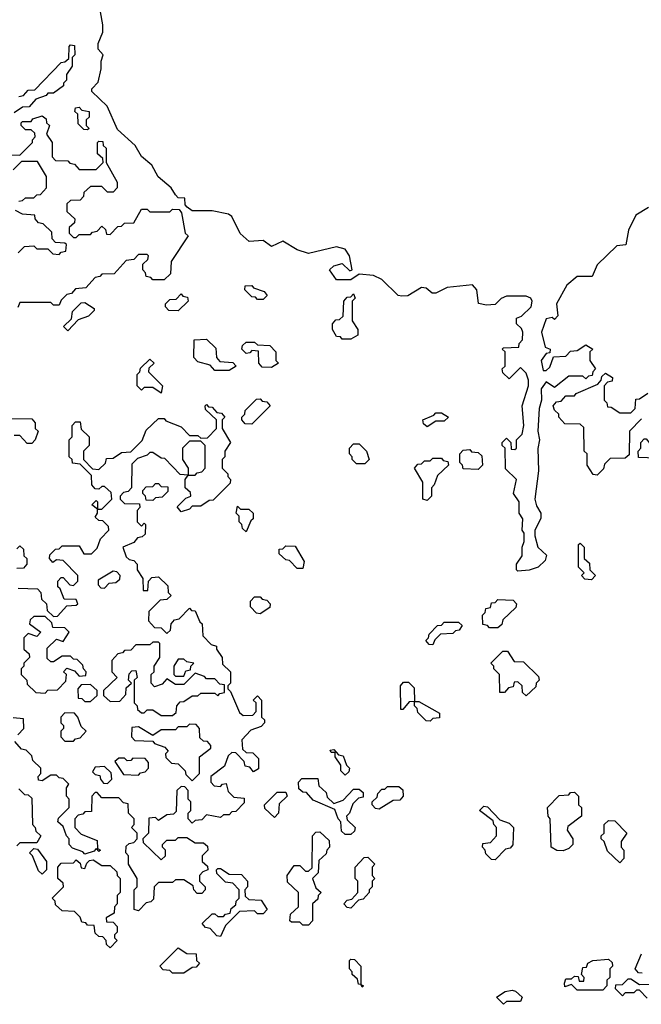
# Model space of a CAD drawing. Extents: x 2776963 to 2884430, y 684484 to 829250.
# Tile 223 of 256: x 2866925 to 2869121, y 795250 to 798729. Entities that reach past the tile are written whole.
import ezdxf

# ---------------------------------------------------------------- set-up
doc = ezdxf.new("R2010")
doc.units = 0

msp = doc.modelspace()

# ---------------------------------------------------------------- linework, layer by layer
at = {"layer": '0CON20XD'}
for points in [[(2868641.7, 797141.7), (2868640, 797215), (2868630, 797225), (2868630, 797235), (2868645, 797250), (2868660, 797235), (2868661.7, 797211.7), (2868675, 797210), (2868680, 797215), (2868680, 797245), (2868700, 797265), (2868706.7, 797295), (2868700, 797365), (2868722.5, 797435), (2868723.3, 797455), (2868715, 797480), (2868695, 797500), (2868655, 797460), (2868631.7, 797481.7), (2868630, 797495), (2868640, 797505), (2868640, 797555), (2868630, 797565), (2868635, 797570), (2868688.3, 797571.7), (2868690, 797585), (2868701.7, 797598.3), (2868702.5, 797625), (2868698.3, 797638.3), (2868680, 797655), (2868680, 797675), (2868698.3, 797681.7), (2868732, 797715), (2868735.8, 797735), (2868731.2, 797745), (2868715, 797752.5), (2868645, 797752), (2868625.9, 797744.1), (2868605, 797723.3), (2868575, 797720), (2868546.7, 797726.7), (2868540.8, 797775), (2868525, 797792), (2868435, 797783.3), (2868395, 797762.5), (2868383, 797763), (2868360.7, 797780.7), (2868345, 797783.3), (2868296.2, 797753.8), (2868275, 797752.5), (2868262.5, 797755), (2868205, 797811.2), (2868175, 797825.8), (2868125, 797830), (2868095, 797810), (2868045, 797810), (2868020, 797845), (2868035, 797860), (2868065, 797867.5), (2868091.7, 797841.7), (2868100, 797845), (2868090, 797895), (2868075, 797918.8), (2868045, 797926.2), (2867945, 797903.3), (2867905.8, 797915.8), (2867855, 797946.7), (2867815, 797927.5), (2867785, 797948.8), (2867735.9, 797945.9), (2867704.2, 797974.2), (2867675, 798033.3), (2867662.3, 798042.3), (2867605, 798053.8), (2867535, 798053.8), (2867517, 798067), (2867510, 798075), (2867508.3, 798098.3), (2867485, 798100), (2867475, 798110), (2867460, 798135), (2867414.2, 798174.2), (2867392.5, 798215), (2867355.9, 798245.9), (2867333.3, 798285), (2867270.7, 798340.7), (2867233.6, 798423.6), (2867180, 798475), (2867180, 798485), (2867201.7, 798508.3), (2867213.3, 798555), (2867213, 798583), (2867220, 798605), (2867202.5, 798625), (2867202.5, 798645), (2867219.2, 798685), (2867218.8, 798711.2), (2867205, 798790)], [(2866921.7, 798458.3), (2866938.3, 798461.7), (2866955, 798480), (2866978.3, 798481.7), (2867071.7, 798578.3), (2867085, 798580), (2867098.3, 798591.7), (2867100, 798635), (2867105, 798640), (2867118.3, 798638.3), (2867120, 798605), (2867110, 798595), (2867110, 798565), (2867090, 798535), (2867090, 798515), (2867080, 798505), (2867080, 798495), (2867045, 798470), (2867025, 798470), (2867018.3, 798461.7), (2866981.7, 798448.3), (2866958.3, 798421.7), (2866935, 798420), (2866905, 798400)], [(2867165, 798340), (2867151.7, 798341.7), (2867131.7, 798361.7), (2867130, 798395), (2867120, 798405), (2867121.7, 798418.3), (2867135, 798420), (2867145, 798410), (2867170, 798405), (2867170, 798385), (2867160, 798375), (2867160, 798355), (2867170, 798345), (2867165, 798340)], [(2866871.7, 798251.7), (2866925, 798250), (2866970, 798295), (2866970, 798305), (2866980, 798315), (2866978.3, 798328.3), (2866965, 798340), (2866945, 798340), (2866930, 798355), (2866930, 798365), (2866935, 798370), (2866965, 798370), (2866971.7, 798378.3), (2867005, 798390), (2867018.3, 798378.3), (2867020, 798365), (2867030, 798355), (2867020, 798325), (2867040, 798295), (2867040, 798245), (2867051.7, 798231.7), (2867095, 798230), (2867101.7, 798221.7), (2867118.3, 798218.3), (2867135, 798200), (2867195, 798200), (2867220, 798225), (2867218.3, 798238.3), (2867200, 798255), (2867200, 798295), (2867205, 798300), (2867218.3, 798298.3), (2867220, 798285), (2867230, 798275), (2867230, 798225), (2867270, 798155), (2867270, 798135), (2867255, 798120), (2867235, 798120), (2867215, 798140), (2867175, 798140), (2867151.7, 798118.3), (2867150, 798105), (2867138.3, 798091.7), (2867105, 798090), (2867091.7, 798078.3), (2867091.7, 798051.7), (2867120, 798025), (2867118.3, 798011.7), (2867100, 797995), (2867100, 797975), (2867115, 797960), (2867125, 797960), (2867135, 797970), (2867175, 797970), (2867181.7, 797978.3), (2867198.3, 797981.7), (2867215, 798000), (2867228.3, 797988.3), (2867231.7, 797971.7), (2867245, 797970), (2867271.7, 797998.3), (2867285, 798000), (2867295, 798010), (2867328.3, 798011.7), (2867355, 798060), (2867375, 798060), (2867385, 798050), (2867455, 798050), (2867465, 798060), (2867488.3, 798058.3), (2867497, 798047), (2867510, 797975), (2867520, 797965), (2867460, 797875), (2867458.3, 797831.7), (2867435, 797810), (2867395, 797810), (2867388.3, 797818.3), (2867371.7, 797821.7), (2867370, 797835), (2867360, 797845), (2867360, 797865), (2867378.3, 797881.7), (2867380, 797895), (2867375, 797900), (2867345, 797900), (2867328.3, 797881.7), (2867301.7, 797878.3), (2867258.3, 797831.7), (2867215, 797830), (2867208.3, 797821.7), (2867191.7, 797818.3), (2867158.3, 797781.7), (2867121.7, 797778.3), (2867108.3, 797761.7), (2867091.7, 797758.3), (2867071.7, 797738.3), (2867065, 797720), (2867045, 797720), (2867035, 797730), (2866925, 797730), (2866918.3, 797711.7)], [(2866921.7, 798088.3), (2866935, 798090), (2866945, 798100), (2866975, 798100), (2866985, 798110), (2866998.3, 798111.7), (2867020, 798135), (2867020, 798175), (2866988.3, 798228.3), (2866931.7, 798228.3), (2866901.7, 798198.3)], [(2866920, 797905), (2866941.7, 797928.3), (2866975, 797930), (2866985, 797920), (2867025, 797920), (2867041.7, 797901.7), (2867065, 797900), (2867071.7, 797908.3), (2867088.3, 797911.7), (2867090, 797935), (2867085, 797940), (2867051.7, 797941.7), (2867040, 797955), (2867038.3, 797978.3), (2867008.3, 798008.3), (2866991.7, 798011.7), (2866980, 798025), (2866978.3, 798038.3), (2866935, 798042.5), (2866910, 798055)], [(2869146.7, 798065), (2869102, 798038), (2869076.2, 797985), (2869066.7, 797933.3), (2869035, 797930), (2868965, 797863.3), (2868948.3, 797821.7), (2868895, 797821.2), (2868858.8, 797791.2), (2868822, 797725), (2868827, 797683), (2868815, 797670), (2868806.7, 797676.7), (2868785, 797672.5), (2868768.8, 797625), (2868781.7, 797571.7), (2868800, 797565), (2868798.3, 797551.7), (2868785, 797550), (2868767.5, 797525), (2868775, 797490), (2868785, 797490), (2868798.3, 797501.7), (2868811.7, 797538.3), (2868855, 797540), (2868871.7, 797558.3), (2868895, 797560), (2868925, 797580), (2868950, 797565), (2868940, 797555), (2868940, 797525), (2868960, 797495), (2868950, 797485), (2868948.3, 797471.7), (2868935, 797470), (2868925, 797460), (2868915, 797470), (2868865, 797470), (2868815, 797430), (2868785, 797450), (2868767.5, 797425), (2868768.8, 797385), (2868760.8, 797355), (2868755.8, 797275), (2868762, 797245), (2868756, 797214), (2868758.6, 797135), (2868745.7, 797035), (2868750.9, 797010.9), (2868766.7, 796985), (2868766.4, 796966.4), (2868745.8, 796925), (2868745.8, 796905.8), (2868756, 796865), (2868787, 796837), (2868781.7, 796818.3), (2868756.7, 796795), (2868725, 796784.2), (2868685, 796780), (2868680, 796785), (2868680, 796805), (2868700, 796835), (2868700, 796865), (2868707.5, 796885), (2868707.5, 796915), (2868700, 796925), (2868702.5, 796965), (2868690, 796985), (2868690, 797025), (2868670, 797055), (2868680, 797105), (2868641.7, 797141.7)], [(2867785, 797740), (2867765, 797740), (2867758.3, 797748.3), (2867745, 797750), (2867720, 797775), (2867721.7, 797788.3), (2867745, 797790), (2867751.7, 797781.7), (2867788.3, 797768.3), (2867800, 797755), (2867785, 797740)], [(2867485, 797700), (2867451.7, 797701.7), (2867440, 797715), (2867440, 797725), (2867455, 797740), (2867478.3, 797741.7), (2867495, 797760), (2867501.7, 797751.7), (2867518.3, 797748.3), (2867520, 797735), (2867485, 797700)], [(2868095, 797600), (2868065, 797600), (2868058.3, 797608.3), (2868045, 797610), (2868030, 797635), (2868030, 797655), (2868041.7, 797668.3), (2868055, 797670), (2868068.3, 797681.7), (2868070, 797735), (2868081.7, 797748.3), (2868095, 797750), (2868105, 797760), (2868110, 797745), (2868100, 797735), (2868100, 797665), (2868120, 797635), (2868120, 797615), (2868095, 797600)], [(2867095, 797630), (2867080, 797645), (2867108.3, 797671.7), (2867111.7, 797698.3), (2867141.7, 797728.3), (2867155, 797730), (2867188.3, 797708.3), (2867188.3, 797701.7), (2867168.3, 797681.7), (2867131.7, 797668.3), (2867095, 797630)], [(2867665, 797490), (2867615, 797490), (2867598.3, 797508.3), (2867555, 797520), (2867540, 797535), (2867541.7, 797598.3), (2867585, 797600), (2867618.3, 797568.3), (2867620, 797535), (2867631.7, 797521.7), (2867678.3, 797518.3), (2867690, 797505), (2867665, 797490)], [(2867815, 797500), (2867781.7, 797501.7), (2867770, 797515), (2867768.3, 797558.3), (2867745, 797560), (2867738.3, 797551.7), (2867725, 797550), (2867710, 797565), (2867711.7, 797578.3), (2867725, 797590), (2867755, 797590), (2867765, 797580), (2867808.3, 797578.3), (2867830, 797555), (2867830, 797525), (2867840, 797515), (2867815, 797500)], [(2867425, 797410), (2867395, 797430), (2867365, 797430), (2867355, 797420), (2867340, 797435), (2867340, 797475), (2867350, 797485), (2867351.7, 797498.3), (2867385, 797530), (2867400, 797515), (2867381.7, 797498.3), (2867380, 797485), (2867430, 797435), (2867425, 797410)], [(2868965, 797120), (2868951.7, 797121.7), (2868930, 797155), (2868930, 797195), (2868920, 797205), (2868918.3, 797288.3), (2868905, 797300), (2868851.7, 797301.7), (2868830, 797325), (2868830, 797335), (2868815, 797350), (2868810, 797365), (2868821.7, 797378.3), (2868838.3, 797381.7), (2868855, 797400), (2868885, 797400), (2868891.7, 797408.3), (2868968.3, 797441.7), (2868980, 797455), (2868981.7, 797468.3), (2868995, 797480), (2869020, 797465), (2869018.3, 797451.7), (2869001.7, 797448.3), (2868990, 797435), (2868990, 797385), (2869000, 797375), (2869001.7, 797361.7), (2869015, 797360), (2869045, 797340), (2869085, 797340), (2869100, 797355), (2869101.7, 797388.3), (2869115, 797390), (2869145, 797410)], [(2867068.3, 796718.3), (2867060, 796725), (2867060, 796745), (2867071.7, 796758.3), (2867078.3, 796758.3), (2867101.7, 796731.7), (2867115, 796730), (2867130, 796745), (2867130, 796765), (2867078.3, 796818.3), (2867055, 796820), (2867041.7, 796811.7), (2867030, 796825), (2867031.7, 796838.3), (2867051.7, 796858.3), (2867065, 796860), (2867075, 796870), (2867135, 796870), (2867151.7, 796841.7), (2867178.3, 796841.7), (2867198.3, 796861.7), (2867210, 796895), (2867240, 796925), (2867238.3, 796938.3), (2867218.3, 796958.3), (2867205, 796960), (2867191.7, 796971.7), (2867200, 796985), (2867200, 797000), (2867180, 797015), (2867195, 797030), (2867200, 797025), (2867200, 797000), (2867215, 797000), (2867250, 797035), (2867248.3, 797058.3), (2867225, 797080), (2867215, 797080), (2867205, 797070), (2867191.7, 797071.7), (2867180, 797085), (2867178.3, 797118.3), (2867138.3, 797158.3), (2867111.7, 797161.7), (2867110, 797175), (2867100, 797185), (2867100, 797245), (2867110, 797255), (2867110, 797295), (2867121.7, 797308.3), (2867138.3, 797308.3), (2867141.7, 797281.7), (2867170, 797255), (2867170, 797225), (2867150, 797205), (2867150, 797175), (2867181.7, 797141.7), (2867205, 797140), (2867228.3, 797161.7), (2867231.7, 797178.3), (2867255, 797180), (2867285, 797200), (2867318.3, 797201.7), (2867358.3, 797241.7), (2867371.7, 797278.3), (2867415, 797320), (2867435, 797320), (2867441.7, 797311.7), (2867495, 797290), (2867525, 797260), (2867555, 797260), (2867565, 797250), (2867588.3, 797251.7), (2867620, 797285), (2867620, 797315), (2867581.7, 797351.7), (2867580, 797365), (2867585, 797370), (2867591.7, 797361.7), (2867605, 797360), (2867621.7, 797341.7), (2867638.3, 797338.3), (2867650, 797325), (2867640, 797315), (2867640, 797285), (2867670, 797235), (2867650, 797205), (2867650, 797185), (2867640, 797175), (2867640, 797145), (2867660, 797125), (2867660, 797115), (2867670, 797105), (2867668.3, 797091.7), (2867608.3, 797031.7), (2867595, 797030), (2867565, 797010), (2867535, 797010), (2867525, 797000), (2867495, 796990), (2867481.7, 797008.3), (2867511.7, 797038.3), (2867530, 797045), (2867528.3, 797058.3), (2867510, 797075), (2867510, 797105), (2867520, 797120), (2867491.7, 797121.7), (2867438.3, 797178.3), (2867425, 797180), (2867395, 797200), (2867385, 797200), (2867375, 797190), (2867341.7, 797178.3), (2867321.7, 797158.3), (2867320, 797075), (2867308.3, 797061.7), (2867291.7, 797058.3), (2867280, 797045), (2867280, 797035), (2867295, 797020), (2867348.3, 797018.3), (2867350, 797005), (2867340, 796995), (2867340, 796955), (2867355, 796940), (2867365, 796950), (2867370, 796945), (2867368.3, 796911.7), (2867358.3, 796901.7), (2867341.7, 796898.3), (2867328.3, 796881.7), (2867290, 796865), (2867301.7, 796831.7), (2867311.7, 796821.7), (2867328.3, 796818.3), (2867340, 796805), (2867340, 796785), (2867360, 796755), (2867361.7, 796711.7), (2867378.3, 796711.7), (2867380, 796745), (2867391.7, 796758.3), (2867415, 796760), (2867448.3, 796728.3), (2867450, 796705), (2867460, 796695), (2867445, 796680), (2867421.7, 796678.3), (2867381.7, 796638.3), (2867380, 796605), (2867401.7, 796581.7), (2867425, 796580), (2867445, 796560), (2867458.3, 796571.7), (2867460, 796595), (2867471.7, 796608.3), (2867488.3, 796611.7), (2867525, 796650), (2867531.7, 796641.7), (2867545, 796640), (2867561.7, 796601.7), (2867570, 796595), (2867571.7, 796551.7), (2867601.7, 796521.7), (2867620, 796515), (2867620, 796505), (2867640, 796475), (2867641.7, 796451.7), (2867670, 796425), (2867670, 796385), (2867660, 796375), (2867660, 796365), (2867670, 796355), (2867701.7, 796281.7), (2867715, 796270), (2867748.3, 796271.7), (2867760, 796285), (2867760, 796315), (2867750, 796325), (2867765, 796340), (2867780, 796325), (2867780, 796265), (2867790, 796255), (2867790, 796245), (2867778.3, 796231.7), (2867741.7, 796218.3), (2867710, 796185), (2867711.7, 796151.7), (2867725, 796140), (2867748.3, 796138.3), (2867768.3, 796118.3), (2867768.3, 796081.7), (2867751.7, 796071.7), (2867738.3, 796088.3), (2867721.7, 796091.7), (2867718.3, 796108.3), (2867688.3, 796138.3), (2867675, 796140), (2867661.7, 796128.3), (2867648.3, 796091.7), (2867600, 796055), (2867600, 796035), (2867611.7, 796021.7), (2867635, 796020), (2867641.7, 796028.3), (2867655, 796030), (2867661.7, 796001.7), (2867681.7, 795981.7), (2867718.3, 795978.3), (2867718.3, 795961.7), (2867688.3, 795931.7), (2867675, 795930), (2867665, 795920), (2867645, 795920), (2867635, 795910), (2867585, 795920), (2867568.3, 795901.7), (2867545, 795900), (2867535, 795890), (2867520, 795905), (2867520, 795925), (2867530, 795935), (2867530, 795965), (2867520, 795975), (2867520, 796005), (2867508.3, 796018.3), (2867495, 796020), (2867480, 796005), (2867478.3, 795931.7), (2867468.3, 795921.7), (2867445, 795920), (2867415, 795900), (2867405, 795910), (2867381.7, 795908.3), (2867380, 795855), (2867360, 795835), (2867361.7, 795821.7), (2867425, 795760), (2867440, 795775), (2867440, 795795), (2867430, 795805), (2867430, 795815), (2867445, 795830), (2867475, 795830), (2867485, 795840), (2867515, 795840), (2867545, 795820), (2867575, 795820), (2867588.3, 795808.3), (2867590, 795795), (2867570, 795775), (2867570, 795755), (2867588.3, 795738.3), (2867590, 795725), (2867571.7, 795718.3), (2867560, 795705), (2867560, 795685), (2867580, 795665), (2867580, 795655), (2867568.3, 795641.7), (2867551.7, 795641.7), (2867540, 795655), (2867538.3, 795668.3), (2867505, 795690), (2867475, 795690), (2867465, 795680), (2867415, 795680), (2867400, 795665), (2867398.3, 795621.7), (2867388.3, 795611.7), (2867371.7, 795608.3), (2867345, 795580)], [(2867745, 797300), (2867721.7, 797301.7), (2867710, 797315), (2867710, 797325), (2867720, 797335), (2867721.7, 797348.3), (2867761.7, 797388.3), (2867775, 797390), (2867781.7, 797381.7), (2867798.3, 797378.3), (2867810, 797365), (2867745, 797300)], [(2868365, 797290), (2868351.7, 797301.7), (2868350, 797315), (2868388.3, 797331.7), (2868395, 797340), (2868415, 797340), (2868440, 797325), (2868425, 797310), (2868395, 797310), (2868365, 797290)], [(2866895, 797320), (2866968.3, 797318.3), (2866980, 797305), (2866980, 797285), (2866990, 797275), (2866980, 797245), (2866968.3, 797231.7), (2866951.7, 797231.7), (2866925, 797260), (2866905, 797260)], [(2869121.7, 797318.3), (2869080, 797275), (2869078.3, 797191.7), (2869065, 797180), (2869011.7, 797178.3), (2868991.7, 797158.3), (2868988.3, 797141.7), (2868965, 797120)], [(2867545, 797120), (2867551.7, 797128.3), (2867568.3, 797131.7), (2867580, 797145), (2867580, 797225), (2867565, 797240), (2867525, 797240), (2867500, 797215), (2867500, 797175), (2867520, 797145), (2867520, 797120), (2867545, 797120)], [(2868145, 797160), (2868115, 797160), (2868100, 797175), (2868100, 797185), (2868090, 797195), (2868090, 797215), (2868105, 797230), (2868125, 797230), (2868150, 797205), (2868160, 797175), (2868145, 797160)], [(2869185, 797170), (2869175, 797180), (2869111.7, 797181.7), (2869110, 797205), (2869120, 797215), (2869120, 797235), (2869131.7, 797248.3), (2869138.3, 797248.3), (2869151.7, 797231.7), (2869175, 797230), (2869188.3, 797218.3), (2869200, 797185), (2869185, 797170)], [(2868545, 797140), (2868491.7, 797141.7), (2868490, 797155), (2868480, 797165), (2868480, 797195), (2868491.7, 797208.3), (2868515, 797210), (2868521.7, 797201.7), (2868545, 797200), (2868558.3, 797188.3), (2868560, 797155), (2868545, 797140)], [(2868365, 797030), (2868350, 797035), (2868350, 797095), (2868320, 797145), (2868331.7, 797158.3), (2868345, 797160), (2868355, 797170), (2868375, 797170), (2868385, 797180), (2868415, 797180), (2868421.7, 797171.7), (2868438.3, 797168.3), (2868440, 797155), (2868401.7, 797118.3), (2868390, 797085), (2868380, 797075), (2868380, 797045), (2868365, 797030)], [(2867395, 797030), (2867371.7, 797031.7), (2867370, 797045), (2867360, 797055), (2867360, 797065), (2867371.7, 797078.3), (2867395, 797080), (2867405, 797090), (2867415, 797090), (2867425, 797080), (2867448.3, 797078.3), (2867448.3, 797061.7), (2867428.3, 797041.7), (2867405, 797040), (2867395, 797030)], [(2867725, 796920), (2867711.7, 796931.7), (2867710, 796945), (2867700, 796955), (2867700, 796975), (2867690, 796985), (2867695, 797010), (2867705, 797000), (2867735, 797000), (2867750, 796985), (2867750, 796965), (2867741.7, 796958.3), (2867725, 796920)], [(2866915, 796860), (2866925, 796870), (2866938.3, 796858.3), (2866940, 796835), (2866950, 796825), (2866950, 796805), (2866938.3, 796791.7), (2866915, 796790)], [(2867925, 796790), (2867905, 796790), (2867878.3, 796818.3), (2867865, 796820), (2867841.7, 796841.7), (2867841.7, 796858.3), (2867855, 796860), (2867865, 796870), (2867898.3, 796868.3), (2867930, 796815), (2867925, 796790)], [(2868945, 796750), (2868921.7, 796751.7), (2868910, 796765), (2868920, 796775), (2868900, 796795), (2868900, 796875), (2868905, 796880), (2868920, 796865), (2868920, 796825), (2868938.3, 796808.3), (2868940, 796785), (2868960, 796765), (2868945, 796750)], [(2867225, 796720), (2867241.7, 796738.3), (2867265, 796740), (2867278.3, 796751.7), (2867280, 796765), (2867268.3, 796778.3), (2867255, 796780), (2867201.7, 796748.3), (2867201.7, 796731.7), (2867211.7, 796721.7), (2867225, 796720)], [(2866920, 796720), (2866988.3, 796718.3), (2867000, 796705), (2867001.7, 796681.7), (2867020, 796665), (2867021.7, 796641.7), (2867045, 796620), (2867058.3, 796621.7), (2867091.7, 796658.3), (2867125, 796660), (2867130, 796665), (2867125, 796680), (2867081.7, 796681.7), (2867068.3, 796718.3)], [(2867775, 796630), (2867761.7, 796631.7), (2867740, 796655), (2867740, 796675), (2867755, 796690), (2867775, 796690), (2867781.7, 796681.7), (2867798.3, 796678.3), (2867810, 796665), (2867808.3, 796651.7), (2867775, 796630)], [(2868615, 796580), (2868585, 796580), (2868578.3, 796588.3), (2868561.7, 796591.7), (2868560, 796625), (2868570, 796635), (2868571.7, 796648.3), (2868588.3, 796651.7), (2868591.7, 796668.3), (2868605, 796670), (2868615, 796680), (2868668.3, 796678.3), (2868680, 796665), (2868678.3, 796651.7), (2868631.7, 796608.3), (2868628.3, 796591.7), (2868615, 796580)], [(2867015, 796350), (2867025, 796360), (2867058.3, 796361.7), (2867088.3, 796391.7), (2867090, 796415), (2867080, 796425), (2867091.7, 796438.3), (2867118.3, 796428.3), (2867135, 796410), (2867158.3, 796411.7), (2867160, 796425), (2867150, 796435), (2867148.3, 796448.3), (2867128.3, 796468.3), (2867115, 796470), (2867105, 796480), (2867075, 796480), (2867045, 796460), (2867035, 796460), (2867021.7, 796471.7), (2867021.7, 796508.3), (2867055, 796540), (2867078.3, 796531.7), (2867100, 796565), (2867085, 796580), (2867041.7, 796581.7), (2867038.3, 796598.3), (2867015, 796620), (2866975, 796620), (2866961.7, 796608.3), (2866960, 796595), (2867000, 796565), (2866985, 796550), (2866955, 796560), (2866940, 796545), (2866940, 796505), (2866958.3, 796488.3), (2866960, 796475), (2866940, 796455), (2866940, 796445), (2866930, 796435), (2866930, 796415), (2866950, 796395), (2866951.7, 796381.7), (2866981.7, 796351.7), (2867015, 796350)], [(2868385, 796520), (2868371.7, 796521.7), (2868360, 796535), (2868370, 796545), (2868371.7, 796558.3), (2868401.7, 796588.3), (2868415, 796590), (2868425, 796600), (2868475, 796600), (2868488.3, 796588.3), (2868478.3, 796571.7), (2868465, 796570), (2868455, 796560), (2868411.7, 796558.3), (2868391.7, 796538.3), (2868385, 796520)], [(2867465, 796270), (2867478.3, 796281.7), (2867480, 796305), (2867491.7, 796318.3), (2867505, 796320), (2867535, 796340), (2867555, 796340), (2867565, 796350), (2867615, 796350), (2867625, 796340), (2867631.7, 796348.3), (2867648.3, 796351.7), (2867648.3, 796378.3), (2867631.7, 796381.7), (2867615, 796400), (2867585, 796400), (2867578.3, 796408.3), (2867545, 796420), (2867505, 796380), (2867475, 796380), (2867445, 796400), (2867428.3, 796381.7), (2867401.7, 796371.7), (2867390, 796385), (2867390, 796415), (2867400, 796425), (2867400, 796445), (2867420, 796475), (2867420, 796525), (2867415, 796530), (2867395, 796530), (2867385, 796520), (2867335, 796520), (2867318.3, 796501.7), (2867295, 796500), (2867288.3, 796491.7), (2867271.7, 796488.3), (2867250, 796465), (2867250, 796425), (2867270, 796405), (2867221.7, 796358.3), (2867221.7, 796341.7), (2867245, 796320), (2867278.3, 796321.7), (2867300, 796345), (2867301.7, 796368.3), (2867320, 796385), (2867310, 796395), (2867311.7, 796418.3), (2867321.7, 796428.3), (2867335, 796430), (2867340, 796405), (2867330, 796395), (2867330, 796315), (2867340, 796305), (2867341.7, 796291.7), (2867355, 796280), (2867365, 796280), (2867375, 796290), (2867395, 796290), (2867425, 796270), (2867465, 796270)], [(2868715, 796340), (2868701.7, 796351.7), (2868700, 796375), (2868685, 796390), (2868671.7, 796388.3), (2868668.3, 796371.7), (2868651.7, 796368.3), (2868638.3, 796351.7), (2868621.7, 796351.7), (2868620, 796415), (2868600, 796435), (2868600, 796445), (2868590, 796455), (2868631.7, 796498.3), (2868648.3, 796498.3), (2868671.7, 796461.7), (2868705, 796460), (2868758.3, 796408.3), (2868760, 796395), (2868750, 796385), (2868748.3, 796371.7), (2868715, 796340)], [(2867505, 796410), (2867511.7, 796428.3), (2867528.3, 796431.7), (2867530, 796445), (2867540, 796455), (2867515, 796460), (2867505, 796470), (2867485, 796470), (2867470, 796445), (2867470, 796415), (2867475, 796410), (2867505, 796410)], [(2868375, 796250), (2868361.7, 796251.7), (2868331.7, 796281.7), (2868330, 796295), (2868320, 796305), (2868320, 796320), (2868301.7, 796318.3), (2868278.3, 796291.7), (2868271.7, 796291.7), (2868270, 796375), (2868281.7, 796388.3), (2868298.3, 796388.3), (2868318.3, 796368.3), (2868320, 796320), (2868335, 796320), (2868408.3, 796278.3), (2868408.3, 796261.7), (2868385, 796260), (2868375, 796250)], [(2867175, 796320), (2867198.3, 796341.7), (2867198.3, 796358.3), (2867175, 796380), (2867141.7, 796378.3), (2867130, 796365), (2867131.7, 796331.7), (2867145, 796330), (2867155, 796320), (2867175, 796320)], [(2867115, 796180), (2867121.7, 796188.3), (2867138.3, 796191.7), (2867160, 796215), (2867141.7, 796231.7), (2867130, 796265), (2867118.3, 796278.3), (2867085, 796280), (2867070, 796265), (2867070, 796245), (2867080, 796235), (2867080, 796225), (2867070, 796215), (2867070, 796195), (2867085, 796180), (2867115, 796180)], [(2866918.3, 796201.7), (2866940, 796225), (2866938.3, 796258.3), (2866901.7, 796261.7)], [(2867535, 796040), (2867560, 796065), (2867560, 796125), (2867600, 796155), (2867600, 796165), (2867588.3, 796178.3), (2867575, 796180), (2867561.7, 796191.7), (2867560, 796225), (2867548.3, 796238.3), (2867525, 796240), (2867515, 796230), (2867485, 796230), (2867475, 796220), (2867425, 796220), (2867395, 796200), (2867345, 796230), (2867321.7, 796228.3), (2867320, 796195), (2867331.7, 796181.7), (2867395, 796180), (2867401.7, 796171.7), (2867438.3, 796158.3), (2867450, 796145), (2867440, 796135), (2867441.7, 796121.7), (2867461.7, 796101.7), (2867485, 796100), (2867510, 796075), (2867511.7, 796061.7), (2867535, 796040)], [(2867345, 795580), (2867330, 795585), (2867330, 795655), (2867340, 795665), (2867340, 795695), (2867310, 795745), (2867310, 795775), (2867300, 795785), (2867301.7, 795808.3), (2867311.7, 795818.3), (2867328.3, 795821.7), (2867340, 795835), (2867340, 795855), (2867320, 795875), (2867330, 795885), (2867330, 795905), (2867310, 795925), (2867308.3, 795958.3), (2867291.7, 795961.7), (2867275, 795980), (2867215, 795980), (2867198.3, 795998.3), (2867191.7, 795998.3), (2867180, 795985), (2867178.3, 795931.7), (2867155, 795930), (2867148.3, 795921.7), (2867131.7, 795918.3), (2867120, 795905), (2867120, 795875), (2867141.7, 795851.7), (2867198.3, 795828.3), (2867200, 795800), (2867210, 795795), (2867205, 795790), (2867195, 795800), (2867188.3, 795791.7), (2867155, 795780), (2867148.3, 795788.3), (2867111.7, 795801.7), (2867100, 795815), (2867100, 795835), (2867090, 795845), (2867078.3, 795878.3), (2867060, 795895), (2867061.7, 795908.3), (2867100, 795945), (2867100, 795975), (2867090, 795985), (2867090, 796015), (2867098.3, 796028.3), (2867078.3, 796048.3), (2867065, 796050), (2867055, 796060), (2867035, 796060), (2867005, 796040), (2866991.7, 796041.7), (2866990, 796055), (2867000, 796065), (2867000, 796085), (2866971.7, 796111.7), (2866968.3, 796128.3), (2866948.3, 796148.3), (2866931.7, 796151.7), (2866908.3, 796178.3)], [(2868075, 796060), (2868060, 796075), (2868060, 796095), (2868040, 796125), (2868040, 796140), (2868025, 796140), (2868021.7, 796148.3), (2868035, 796150), (2868051.7, 796131.7), (2868068.3, 796128.3), (2868080, 796095), (2868090, 796085), (2868088.3, 796071.7), (2868075, 796060)], [(2867345, 796060), (2867351.7, 796068.3), (2867368.3, 796071.7), (2867380, 796085), (2867380, 796105), (2867368.3, 796118.3), (2867325, 796120), (2867318.3, 796111.7), (2867305, 796110), (2867295, 796120), (2867275, 796120), (2867261.7, 796108.3), (2867291.7, 796061.7), (2867345, 796060)], [(2867235, 796030), (2867250, 796045), (2867248.3, 796068.3), (2867225, 796090), (2867191.7, 796088.3), (2867181.7, 796071.7), (2867191.7, 796061.7), (2867208.3, 796058.3), (2867210, 796045), (2867221.7, 796031.7), (2867235, 796030)], [(2868095, 795850), (2868075, 795850), (2868061.7, 795861.7), (2868060, 795895), (2868050, 795905), (2868038.3, 795938.3), (2867961.7, 795971.7), (2867938.3, 795998.3), (2867925, 796000), (2867911.7, 796011.7), (2867910, 796035), (2867921.7, 796048.3), (2867978.3, 796048.3), (2867981.7, 796021.7), (2868008.3, 795998.3), (2868011.7, 795981.7), (2868035, 795960), (2868068.3, 795971.7), (2868105, 796010), (2868125, 796010), (2868138.3, 795998.3), (2868138.3, 795981.7), (2868121.7, 795978.3), (2868101.7, 795958.3), (2868090, 795925), (2868080, 795915), (2868081.7, 795901.7), (2868110, 795875), (2868108.3, 795861.7), (2868095, 795850)], [(2866921.7, 796011.7), (2866941.7, 795991.7), (2866955, 795990), (2866968.3, 795978.3), (2866970, 795885), (2866980, 795875), (2866981.7, 795861.7), (2867000, 795845), (2866985, 795820), (2866925, 795820), (2866915, 795810)], [(2867825, 795910), (2867791.7, 795941.7), (2867790, 795955), (2867835, 796000), (2867865, 796000), (2867870, 795985), (2867841.7, 795958.3), (2867840, 795925), (2867825, 795910)], [(2868195, 795940), (2868181.7, 795941.7), (2868170, 795955), (2868170, 795965), (2868188.3, 795981.7), (2868190, 795995), (2868205, 796010), (2868215, 796010), (2868225, 796020), (2868265, 796020), (2868278.3, 796008.3), (2868280, 795985), (2868268.3, 795971.7), (2868245, 795970), (2868195, 795940)], [(2868845, 795792.5), (2868823, 795793), (2868802.5, 795805), (2868800, 795905), (2868792.5, 795915), (2868790, 795945), (2868831.7, 795988.3), (2868865, 795990), (2868871.7, 795998.3), (2868885, 796000), (2868900, 795985), (2868900, 795955), (2868910, 795945), (2868910, 795915), (2868861.7, 795878.3), (2868860, 795865), (2868880, 795835), (2868880, 795815), (2868865, 795800), (2868845, 795792.5)], [(2868605, 795760), (2868591.7, 795761.7), (2868571.7, 795781.7), (2868570, 795795), (2868560, 795805), (2868561.7, 795818.3), (2868588.3, 795821.7), (2868610, 795845), (2868610, 795875), (2868600, 795885), (2868598.3, 795898.3), (2868550, 795935), (2868565, 795950), (2868578.3, 795948.3), (2868621.7, 795901.7), (2868655, 795890), (2868670, 795875), (2868667, 795813), (2868658.3, 795801.7), (2868641.7, 795798.3), (2868605, 795760)], [(2869045, 795750), (2869001.7, 795791.7), (2868990, 795825), (2868980, 795835), (2868980, 795845), (2868990, 795855), (2868990, 795885), (2869005, 795900), (2869028.3, 795898.3), (2869070, 795855), (2869050, 795825), (2869050, 795805), (2869060, 795795), (2869060, 795765), (2869045, 795750)], [(2867945, 795530), (2867925, 795530), (2867915, 795540), (2867885, 795540), (2867880, 795545), (2867881.7, 795568.3), (2867910, 795595), (2867910, 795645), (2867871.7, 795681.7), (2867870, 795705), (2867895, 795740), (2867915, 795740), (2867935, 795720), (2867945, 795720), (2867958.3, 795731.7), (2867960, 795845), (2867971.7, 795858.3), (2867985, 795860), (2868018.3, 795828.3), (2868020, 795805), (2868010, 795795), (2868008.3, 795781.7), (2867981.7, 795758.3), (2867980, 795715), (2867960, 795695), (2867971.7, 795661.7), (2867990, 795645), (2867980, 795635), (2867978.3, 795621.7), (2867960, 795605), (2867960, 795545), (2867945, 795530)], [(2867005, 795710), (2866991.7, 795721.7), (2866970, 795775), (2866960, 795785), (2866975, 795800), (2866988.3, 795798.3), (2867020, 795755), (2867020, 795725), (2867005, 795710)], [(2867245, 795450), (2867231.7, 795461.7), (2867230, 795475), (2867218.3, 795488.3), (2867205, 795490), (2867191.7, 795501.7), (2867188.3, 795528.3), (2867165, 795530), (2867158.3, 795538.3), (2867145, 795540), (2867138.3, 795558.3), (2867118.3, 795578.3), (2867075, 795580), (2867051.7, 795601.7), (2867050, 795615), (2867040, 795625), (2867080, 795665), (2867078.3, 795678.3), (2867060, 795695), (2867060, 795735), (2867071.7, 795748.3), (2867115, 795750), (2867125, 795760), (2867138.3, 795748.3), (2867141.7, 795731.7), (2867155, 795730), (2867161.7, 795748.3), (2867171.7, 795758.3), (2867185, 795760), (2867215, 795740), (2867245, 795740), (2867268.3, 795718.3), (2867270, 795705), (2867280, 795695), (2867280, 795645), (2867270, 795635), (2867270, 795605), (2867260, 795595), (2867258.3, 795571.7), (2867230, 795555), (2867231.7, 795541.7), (2867255, 795540), (2867270, 795525), (2867270, 795505), (2867260, 795495), (2867260, 795485), (2867270, 795475), (2867245, 795450)], [(2868095, 795590), (2868081.7, 795591.7), (2868070, 795605), (2868081.7, 795618.3), (2868098.3, 795621.7), (2868120, 795645), (2868120, 795685), (2868110, 795695), (2868110, 795735), (2868141.7, 795768.3), (2868155, 795770), (2868180, 795745), (2868170, 795735), (2868170, 795705), (2868180, 795695), (2868170, 795685), (2868170, 795665), (2868160, 795655), (2868160, 795645), (2868138.3, 795621.7), (2868121.7, 795618.3), (2868095, 795590)], [(2867635, 795490), (2867621.7, 795491.7), (2867598.3, 795518.3), (2867581.7, 795521.7), (2867570, 795535), (2867605, 795570), (2867615, 795570), (2867625, 795560), (2867645, 795560), (2867651.7, 795568.3), (2867668.3, 795571.7), (2867671.7, 795588.3), (2867688.3, 795601.7), (2867690, 795615), (2867700, 795625), (2867700, 795655), (2867678.3, 795678.3), (2867651.7, 795681.7), (2867621.7, 795711.7), (2867620, 795725), (2867625, 795730), (2867635, 795730), (2867665, 795710), (2867708.3, 795708.3), (2867730, 795685), (2867730, 795665), (2867720, 795655), (2867721.7, 795631.7), (2867735, 795620), (2867778.3, 795618.3), (2867800, 795585), (2867785, 795570), (2867765, 795570), (2867755, 795580), (2867701.7, 795578.3), (2867651.7, 795528.3), (2867635, 795490)], [(2867505, 795360), (2867465, 795360), (2867455, 795370), (2867431.7, 795371.7), (2867420, 795385), (2867485, 795450), (2867515, 795430), (2867548.3, 795428.3), (2867550, 795405), (2867560, 795395), (2867548.3, 795381.7), (2867535, 795380), (2867505, 795360)], [(2868135, 795310), (2868130, 795320), (2868121.7, 795321.7), (2868118.3, 795338.3), (2868100, 795355), (2868100, 795365), (2868090, 795375), (2868090, 795405), (2868095, 795410), (2868108.3, 795408.3), (2868130, 795385), (2868130, 795320), (2868140, 795315), (2868135, 795310)], [(2868985, 795300), (2868895, 795300), (2868875, 795320), (2868851.7, 795311.7), (2868850, 795325), (2868855, 795340), (2868875, 795340), (2868885, 795350), (2868898.3, 795348.3), (2868901.7, 795331.7), (2868918.3, 795331.7), (2868920, 795345), (2868910, 795355), (2868915, 795380), (2868928.3, 795381.7), (2868932.5, 795395), (2868950, 795405), (2869005, 795410), (2869018.3, 795398.3), (2869020, 795385), (2869010, 795375), (2869010, 795345), (2869000, 795335), (2869000, 795315), (2868985, 795300)], [(2869125, 795360), (2869111.7, 795361.7), (2869100, 795375), (2869121.7, 795428.3)], [(2869141.7, 795271.7), (2869115, 795300), (2869105, 795300), (2869095, 795290), (2869065, 795290), (2869055, 795280), (2869030, 795305), (2869031.7, 795318.3), (2869055, 795320), (2869075, 795340), (2869085, 795340), (2869115, 795320), (2869158.3, 795321.7)], [(2868635, 795250), (2868610, 795275), (2868640, 795295), (2868665, 795300), (2868676.4, 795296.4), (2868700, 795275), (2868695, 795260), (2868645, 795260), (2868635, 795250)]]:
    msp.add_lwpolyline(points, dxfattribs=at)

doc.saveas('drawing.dxf')
